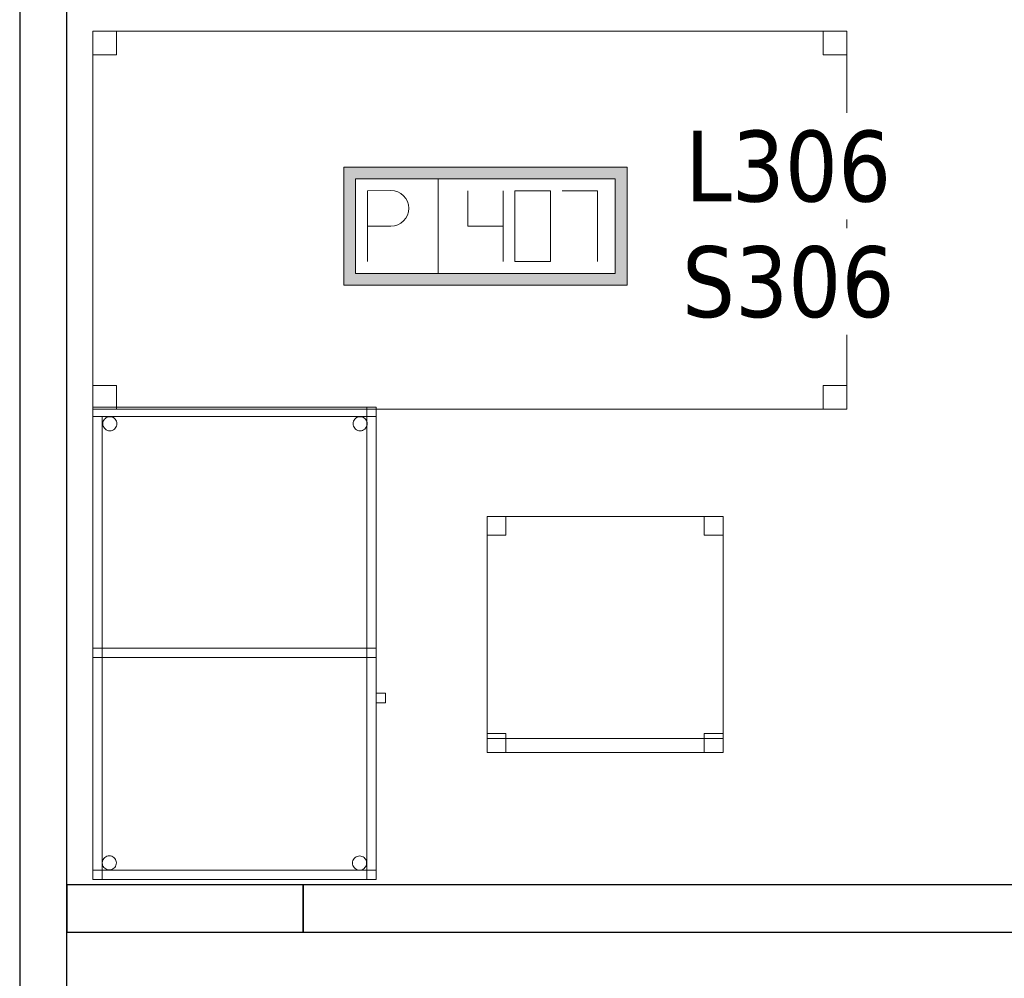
# Model space of a CAD drawing. Header units: metres. Extents: x 397.7 to 427.5, y 12.7 to 28.4.
# Tile 120 of 133: x 421.3 to 423.4, y 18.5 to 20.5. Entities that reach past the tile are written whole.
import ezdxf

# ---------------------------------------------------------------- set-up
doc = ezdxf.new("R2010")
doc.units = ezdxf.units.M
for name, color, linetype, lineweight in [('02_MOBILIARIO', 7, 'Continuous', 18), ('A-DETL-____-MBND', 7, 'Continuous', 18), ('A-WALL-____-MCUT', 7, 'Continuous', 25), ('A-WALL-____-OTLN', 7, 'Continuous', 25), ('E-ELEC-FIXT-IDEN', 7, 'Continuous', 30)]:
    doc.layers.add(name, color=color, linetype=linetype, lineweight=lineweight)
doc.styles.add('Tahoma_3', font='tahoma.ttf', dxfattribs={"height": 0.15})

# ---------------------------------------------------------------- blocks, each defined once
blk = doc.blocks.new('Family - Taula 100X60_P3-156183-06_ELEC_P3')
at = {"layer": 'A-DETL-____-MBND', "color": 253, "true_color": 0xaaaaaa}
for p, q in [((0.6, 1), (0, 1)), ((0, 1), (0.6, 1)), ((0, 1), (0, 0)), ((0, 0), (0, 1)), ((0, 1), (0.58, 1)), ((0, 0), (0, 1)), ((0.58, 1), (0, 1)), ((0, 1), (0, 0)), ((0, 0.98), (0, 1)), ((0, 1), (0, 0.98)), ((0, 1), (0.6, 1)), ((0.6, 1), (0, 1)), ((0.6, 1), (0, 1)), ((0, 1), (0.6, 1)), ((0, 1), (0, 0)), ((0, 0), (0, 1)), ((0.6, 0.98), (0, 0.98)), ((0, 0.98), (0.6, 0.98)), ((0, 0.98), (0.02, 0.98)), ((0.02, 0.98), (0, 0.98)), ((0, 0), (0, 0.98)), ((0, 0.98), (0, 0)), ((0.02, 0.98), (0.02, 0)), ((0.02, 0), (0.02, 0.98)), ((0.0336, 0.9797), (0.0362, 0.9799)), ((0.0362, 0.9799), (0.0336, 0.9797)), ((0.0362, 0.9799), (0.0388, 0.9797)), ((0.0388, 0.9797), (0.0362, 0.9799)), ((0.5636, 0.9797), (0.5662, 0.9799)), ((0.5662, 0.9799), (0.5636, 0.9797)), ((0.5662, 0.9799), (0.5688, 0.9797)), ((0.5688, 0.9797), (0.5662, 0.9799)), ((0.58, 1), (0.58, 0)), ((0.58, 0), (0.58, 1)), ((0.6, 0), (0.6, 1)), ((0.6, 1), (0.6, 0)), ((0.6, 1), (0.6, 0.98)), ((0.6, 1), (0.6, 0.98)), ((0.6, 0), (0.6, 1)), ((0.6, 1), (0.6, 0)), ((0.0212, 0.965), (0.0215, 0.9676)), ((0.0215, 0.9676), (0.0212, 0.965)), ((0.0215, 0.9624), (0.0212, 0.965)), ((0.0212, 0.965), (0.0215, 0.9624)), ((0.0215, 0.9676), (0.0221, 0.9701)), ((0.0221, 0.9701), (0.0215, 0.9676)), ((0.0221, 0.9599), (0.0215, 0.9624)), ((0.0215, 0.9624), (0.0221, 0.9599)), ((0.0221, 0.9701), (0.0232, 0.9725)), ((0.0232, 0.9725), (0.0221, 0.9701)), ((0.0232, 0.9575), (0.0221, 0.9599)), ((0.0221, 0.9599), (0.0232, 0.9575)), ((0.0232, 0.9725), (0.0247, 0.9746)), ((0.0247, 0.9746), (0.0232, 0.9725)), ((0.0247, 0.9746), (0.0266, 0.9764)), ((0.0266, 0.9764), (0.0247, 0.9746)), ((0.0266, 0.9764), (0.0287, 0.9779)), ((0.0287, 0.9779), (0.0266, 0.9764)), ((0.0287, 0.9779), (0.0311, 0.979)), ((0.0311, 0.979), (0.0287, 0.9779)), ((0.0311, 0.979), (0.0336, 0.9797)), ((0.0336, 0.9797), (0.0311, 0.979)), ((0.0388, 0.9797), (0.0413, 0.979)), ((0.0413, 0.979), (0.0388, 0.9797)), ((0.0413, 0.979), (0.0436, 0.9779)), ((0.0436, 0.9779), (0.0413, 0.979)), ((0.0436, 0.9779), (0.0458, 0.9764)), ((0.0458, 0.9764), (0.0436, 0.9779)), ((0.0458, 0.9764), (0.0476, 0.9746)), ((0.0476, 0.9746), (0.0458, 0.9764)), ((0.0476, 0.9746), (0.0491, 0.9725)), ((0.0491, 0.9725), (0.0476, 0.9746)), ((0.0491, 0.9725), (0.0502, 0.9701)), ((0.0502, 0.9701), (0.0491, 0.9725)), ((0.0502, 0.9599), (0.0491, 0.9575)), ((0.0491, 0.9575), (0.0502, 0.9599)), ((0.0502, 0.9701), (0.0509, 0.9676)), ((0.0509, 0.9676), (0.0502, 0.9701)), ((0.0509, 0.9624), (0.0502, 0.9599)), ((0.0502, 0.9599), (0.0509, 0.9624)), ((0.0509, 0.9676), (0.0511, 0.965)), ((0.0511, 0.965), (0.0509, 0.9676)), ((0.0511, 0.965), (0.0509, 0.9624)), ((0.0509, 0.9624), (0.0511, 0.965)), ((0.5512, 0.965), (0.5515, 0.9676)), ((0.5515, 0.9676), (0.5512, 0.965)), ((0.5515, 0.9624), (0.5512, 0.965)), ((0.5512, 0.965), (0.5515, 0.9624)), ((0.5515, 0.9676), (0.5521, 0.9701)), ((0.5521, 0.9701), (0.5515, 0.9676)), ((0.5521, 0.9599), (0.5515, 0.9624)), ((0.5515, 0.9624), (0.5521, 0.9599)), ((0.5521, 0.9701), (0.5532, 0.9725)), ((0.5532, 0.9725), (0.5521, 0.9701)), ((0.5532, 0.9575), (0.5521, 0.9599)), ((0.5521, 0.9599), (0.5532, 0.9575)), ((0.5532, 0.9725), (0.5547, 0.9746)), ((0.5547, 0.9746), (0.5532, 0.9725)), ((0.5547, 0.9746), (0.5566, 0.9764)), ((0.5566, 0.9764), (0.5547, 0.9746)), ((0.5566, 0.9764), (0.5587, 0.9779)), ((0.5587, 0.9779), (0.5566, 0.9764)), ((0.5587, 0.9779), (0.5611, 0.979)), ((0.5611, 0.979), (0.5587, 0.9779)), ((0.5611, 0.979), (0.5636, 0.9797)), ((0.5636, 0.9797), (0.5611, 0.979)), ((0.5688, 0.9797), (0.5713, 0.979)), ((0.5713, 0.979), (0.5688, 0.9797)), ((0.5713, 0.979), (0.5736, 0.9779)), ((0.5736, 0.9779), (0.5713, 0.979)), ((0.5736, 0.9779), (0.5758, 0.9764)), ((0.5758, 0.9764), (0.5736, 0.9779)), ((0.5758, 0.9764), (0.5776, 0.9746)), ((0.5776, 0.9746), (0.5758, 0.9764)), ((0.5776, 0.9746), (0.5791, 0.9725)), ((0.5791, 0.9725), (0.5776, 0.9746)), ((0.5791, 0.9725), (0.5802, 0.9701)), ((0.5802, 0.9701), (0.5791, 0.9725)), ((0.5802, 0.9599), (0.5791, 0.9575)), ((0.5791, 0.9575), (0.5802, 0.9599)), ((0.5802, 0.9701), (0.5809, 0.9676)), ((0.5809, 0.9676), (0.5802, 0.9701)), ((0.5809, 0.9624), (0.5802, 0.9599)), ((0.5802, 0.9599), (0.5809, 0.9624)), ((0.5809, 0.9676), (0.5811, 0.965)), ((0.5811, 0.965), (0.5809, 0.9676)), ((0.5811, 0.965), (0.5809, 0.9624)), ((0.5809, 0.9624), (0.5811, 0.965)), ((0.0247, 0.9554), (0.0232, 0.9575)), ((0.0232, 0.9575), (0.0247, 0.9554)), ((0.0266, 0.9536), (0.0247, 0.9554)), ((0.0247, 0.9554), (0.0266, 0.9536)), ((0.0287, 0.9521), (0.0266, 0.9536)), ((0.0266, 0.9536), (0.0287, 0.9521)), ((0.0311, 0.951), (0.0287, 0.9521)), ((0.0287, 0.9521), (0.0311, 0.951)), ((0.0336, 0.9503), (0.0311, 0.951)), ((0.0311, 0.951), (0.0336, 0.9503)), ((0.0362, 0.9501), (0.0336, 0.9503)), ((0.0336, 0.9503), (0.0362, 0.9501)), ((0.0388, 0.9503), (0.0362, 0.9501)), ((0.0362, 0.9501), (0.0388, 0.9503)), ((0.0413, 0.951), (0.0388, 0.9503)), ((0.0388, 0.9503), (0.0413, 0.951)), ((0.0436, 0.9521), (0.0413, 0.951)), ((0.0413, 0.951), (0.0436, 0.9521)), ((0.0458, 0.9536), (0.0436, 0.9521)), ((0.0436, 0.9521), (0.0458, 0.9536)), ((0.0476, 0.9554), (0.0458, 0.9536)), ((0.0458, 0.9536), (0.0476, 0.9554)), ((0.0491, 0.9575), (0.0476, 0.9554)), ((0.0476, 0.9554), (0.0491, 0.9575)), ((0.5547, 0.9554), (0.5532, 0.9575)), ((0.5532, 0.9575), (0.5547, 0.9554)), ((0.5566, 0.9536), (0.5547, 0.9554)), ((0.5547, 0.9554), (0.5566, 0.9536)), ((0.5587, 0.9521), (0.5566, 0.9536)), ((0.5566, 0.9536), (0.5587, 0.9521)), ((0.5611, 0.951), (0.5587, 0.9521)), ((0.5587, 0.9521), (0.5611, 0.951)), ((0.5636, 0.9503), (0.5611, 0.951)), ((0.5611, 0.951), (0.5636, 0.9503)), ((0.5662, 0.9501), (0.5636, 0.9503)), ((0.5636, 0.9503), (0.5662, 0.9501)), ((0.5688, 0.9503), (0.5662, 0.9501)), ((0.5662, 0.9501), (0.5688, 0.9503)), ((0.5713, 0.951), (0.5688, 0.9503)), ((0.5688, 0.9503), (0.5713, 0.951)), ((0.5736, 0.9521), (0.5713, 0.951)), ((0.5713, 0.951), (0.5736, 0.9521)), ((0.5758, 0.9536), (0.5736, 0.9521)), ((0.5736, 0.9521), (0.5758, 0.9536)), ((0.5776, 0.9554), (0.5758, 0.9536)), ((0.5758, 0.9536), (0.5776, 0.9554)), ((0.5791, 0.9575), (0.5776, 0.9554)), ((0.5776, 0.9554), (0.5791, 0.9575)), ((0, 0.47), (0, 0.49)), ((0, 0.49), (0, 0.47)), ((0, 0.49), (0.58, 0.49)), ((0.58, 0.49), (0, 0.49)), ((0, 0.47), (0, 0.49)), ((0, 0.49), (0, 0.47)), ((0, 0.49), (0.6, 0.49)), ((0.6, 0.49), (0, 0.49)), ((0.58, 0.49), (0.6, 0.49)), ((0.6, 0.49), (0.58, 0.49)), ((0.58, 0), (0.58, 0.49)), ((0.58, 0.49), (0.58, 0)), ((0.58, 0.49), (0.58, 0.47)), ((0.58, 0.49), (0.58, 0.47)), ((0.6, 0.49), (0.6, 0)), ((0.6, 0), (0.6, 0.49)), ((0.6, 0.49), (0.6, 0.47)), ((0.6, 0.49), (0.6, 0.47)), ((0.58, 0.47), (0, 0.47)), ((0, 0.47), (0.58, 0.47)), ((0.6, 0.47), (0, 0.47)), ((0, 0.47), (0.6, 0.47)), ((0.6, 0.3744), (0.6, 0.3944)), ((0.6, 0.3944), (0.62, 0.3944)), ((0.62, 0.3944), (0.6, 0.3944)), ((0.6, 0.3944), (0.6, 0.3744)), ((0.62, 0.3944), (0.62, 0.3744)), ((0.62, 0.3744), (0.62, 0.3944)), ((0.62, 0.3744), (0.6, 0.3744)), ((0.6, 0.3744), (0.62, 0.3744)), ((0.0209, 0.0404), (0.022, 0.0428)), ((0.022, 0.0428), (0.0209, 0.0404)), ((0.022, 0.0428), (0.0235, 0.0449)), ((0.0235, 0.0449), (0.022, 0.0428)), ((0.0235, 0.0449), (0.0254, 0.0467)), ((0.0254, 0.0467), (0.0235, 0.0449)), ((0.0254, 0.0467), (0.0275, 0.0482)), ((0.0275, 0.0482), (0.0254, 0.0467)), ((0.0275, 0.0482), (0.0299, 0.0493)), ((0.0299, 0.0493), (0.0275, 0.0482)), ((0.0299, 0.0493), (0.0324, 0.05)), ((0.0324, 0.05), (0.0299, 0.0493)), ((0.0324, 0.05), (0.035, 0.0502)), ((0.035, 0.0502), (0.0324, 0.05)), ((0.035, 0.0502), (0.0376, 0.05)), ((0.0376, 0.05), (0.035, 0.0502)), ((0.0376, 0.05), (0.0401, 0.0493)), ((0.0401, 0.0493), (0.0376, 0.05)), ((0.0401, 0.0493), (0.0424, 0.0482)), ((0.0424, 0.0482), (0.0401, 0.0493)), ((0.0424, 0.0482), (0.0446, 0.0467)), ((0.0446, 0.0467), (0.0424, 0.0482)), ((0.0446, 0.0467), (0.0464, 0.0449)), ((0.0464, 0.0449), (0.0446, 0.0467)), ((0.0464, 0.0449), (0.0479, 0.0428)), ((0.0479, 0.0428), (0.0464, 0.0449)), ((0.0479, 0.0428), (0.049, 0.0404)), ((0.049, 0.0404), (0.0479, 0.0428)), ((0.551, 0.0401), (0.5521, 0.0424)), ((0.5521, 0.0424), (0.551, 0.0401)), ((0.5521, 0.0424), (0.5536, 0.0446)), ((0.5536, 0.0446), (0.5521, 0.0424)), ((0.5536, 0.0446), (0.5554, 0.0464)), ((0.5554, 0.0464), (0.5536, 0.0446)), ((0.5554, 0.0464), (0.5575, 0.0479)), ((0.5575, 0.0479), (0.5554, 0.0464)), ((0.5575, 0.0479), (0.5599, 0.049)), ((0.5599, 0.049), (0.5575, 0.0479)), ((0.5599, 0.049), (0.5624, 0.0497)), ((0.5624, 0.0497), (0.5599, 0.049)), ((0.5624, 0.0497), (0.565, 0.0499)), ((0.565, 0.0499), (0.5624, 0.0497)), ((0.565, 0.0499), (0.5676, 0.0497)), ((0.5676, 0.0497), (0.565, 0.0499)), ((0.5676, 0.0497), (0.5701, 0.049)), ((0.5701, 0.049), (0.5676, 0.0497)), ((0.5701, 0.049), (0.5725, 0.0479)), ((0.5725, 0.0479), (0.5701, 0.049)), ((0.5725, 0.0479), (0.5746, 0.0464)), ((0.5746, 0.0464), (0.5725, 0.0479)), ((0.5746, 0.0464), (0.5764, 0.0446)), ((0.5764, 0.0446), (0.5746, 0.0464)), ((0.5764, 0.0446), (0.5779, 0.0424)), ((0.5779, 0.0424), (0.5764, 0.0446)), ((0.5779, 0.0424), (0.579, 0.0401)), ((0.579, 0.0401), (0.5779, 0.0424)), ((0.02, 0.0353), (0.0203, 0.0379)), ((0.0203, 0.0379), (0.02, 0.0353)), ((0.0203, 0.0327), (0.02, 0.0353)), ((0.02, 0.0353), (0.0203, 0.0327)), ((0.0203, 0.0379), (0.0209, 0.0404)), ((0.0209, 0.0404), (0.0203, 0.0379)), ((0.0209, 0.0302), (0.0203, 0.0327)), ((0.0203, 0.0327), (0.0209, 0.0302)), ((0.022, 0.0278), (0.0209, 0.0302)), ((0.0209, 0.0302), (0.022, 0.0278)), ((0.0235, 0.0257), (0.022, 0.0278)), ((0.022, 0.0278), (0.0235, 0.0257)), ((0.0254, 0.0238), (0.0235, 0.0257)), ((0.0235, 0.0257), (0.0254, 0.0238)), ((0.0275, 0.0224), (0.0254, 0.0238)), ((0.0254, 0.0238), (0.0275, 0.0224)), ((0.0299, 0.0213), (0.0275, 0.0224)), ((0.0275, 0.0224), (0.0299, 0.0213)), ((0.0324, 0.0206), (0.0299, 0.0213)), ((0.0299, 0.0213), (0.0324, 0.0206)), ((0.0401, 0.0213), (0.0376, 0.0206)), ((0.0376, 0.0206), (0.0401, 0.0213)), ((0.0424, 0.0224), (0.0401, 0.0213)), ((0.0401, 0.0213), (0.0424, 0.0224)), ((0.0446, 0.0238), (0.0424, 0.0224)), ((0.0424, 0.0224), (0.0446, 0.0238)), ((0.0464, 0.0257), (0.0446, 0.0238)), ((0.0446, 0.0238), (0.0464, 0.0257)), ((0.0479, 0.0278), (0.0464, 0.0257)), ((0.0464, 0.0257), (0.0479, 0.0278)), ((0.049, 0.0302), (0.0479, 0.0278)), ((0.0479, 0.0278), (0.049, 0.0302)), ((0.049, 0.0404), (0.0497, 0.0379)), ((0.0497, 0.0379), (0.049, 0.0404)), ((0.0497, 0.0327), (0.049, 0.0302)), ((0.049, 0.0302), (0.0497, 0.0327)), ((0.0497, 0.0379), (0.0499, 0.0353)), ((0.0499, 0.0353), (0.0497, 0.0379)), ((0.0499, 0.0353), (0.0497, 0.0327)), ((0.0497, 0.0327), (0.0499, 0.0353)), ((0.5501, 0.035), (0.5503, 0.0375)), ((0.5503, 0.0375), (0.5501, 0.035)), ((0.5503, 0.0324), (0.5501, 0.035)), ((0.5501, 0.035), (0.5503, 0.0324)), ((0.5503, 0.0375), (0.551, 0.0401)), ((0.551, 0.0401), (0.5503, 0.0375)), ((0.551, 0.0298), (0.5503, 0.0324)), ((0.5503, 0.0324), (0.551, 0.0298)), ((0.5521, 0.0275), (0.551, 0.0298)), ((0.551, 0.0298), (0.5521, 0.0275)), ((0.5536, 0.0254), (0.5521, 0.0275)), ((0.5521, 0.0275), (0.5536, 0.0254)), ((0.5554, 0.0235), (0.5536, 0.0254)), ((0.5536, 0.0254), (0.5554, 0.0235)), ((0.5575, 0.022), (0.5554, 0.0235)), ((0.5554, 0.0235), (0.5575, 0.022)), ((0.5599, 0.0209), (0.5575, 0.022)), ((0.5575, 0.022), (0.5599, 0.0209)), ((0.5624, 0.0202), (0.5599, 0.0209)), ((0.5599, 0.0209), (0.5624, 0.0202)), ((0.5701, 0.0209), (0.5676, 0.0202)), ((0.5676, 0.0202), (0.5701, 0.0209)), ((0.5725, 0.022), (0.5701, 0.0209)), ((0.5701, 0.0209), (0.5725, 0.022)), ((0.5746, 0.0235), (0.5725, 0.022)), ((0.5725, 0.022), (0.5746, 0.0235)), ((0.5764, 0.0254), (0.5746, 0.0235)), ((0.5746, 0.0235), (0.5764, 0.0254)), ((0.5779, 0.0275), (0.5764, 0.0254)), ((0.5764, 0.0254), (0.5779, 0.0275)), ((0.579, 0.0298), (0.5779, 0.0275)), ((0.5779, 0.0275), (0.579, 0.0298)), ((0.579, 0.0401), (0.5797, 0.0375)), ((0.5797, 0.0375), (0.579, 0.0401)), ((0.5797, 0.0324), (0.579, 0.0298)), ((0.579, 0.0298), (0.5797, 0.0324)), ((0.5797, 0.0375), (0.5799, 0.035)), ((0.5799, 0.035), (0.5797, 0.0375)), ((0.5799, 0.035), (0.5797, 0.0324)), ((0.5797, 0.0324), (0.5799, 0.035)), ((0, 0), (0, 0.02)), ((0, 0.02), (0, 0)), ((0, 0.02), (0.6, 0.02)), ((0.6, 0.02), (0, 0.02)), ((0, 0), (0.6, 0)), ((0.6, 0), (0, 0)), ((0, 0), (0.6, 0)), ((0.6, 0), (0, 0)), ((0.02, 0), (0, 0)), ((0.6, 0), (0, 0)), ((0, 0), (0.6, 0)), ((0.035, 0.0204), (0.0324, 0.0206)), ((0.0324, 0.0206), (0.035, 0.0204)), ((0.0376, 0.0206), (0.035, 0.0204)), ((0.035, 0.0204), (0.0376, 0.0206)), ((0.565, 0.02), (0.5624, 0.0202)), ((0.5624, 0.0202), (0.565, 0.02)), ((0.5676, 0.0202), (0.565, 0.02)), ((0.565, 0.02), (0.5676, 0.0202)), ((0.6, 0), (0.58, 0)), ((0.6, 0), (0.58, 0)), ((0.6, 0.02), (0.6, 0)), ((0.6, 0.02), (0.6, 0)), ((0.58, 0), (0, 0)), ((0, 0), (0.58, 0)), ((0.02, 0), (0, 0))]:
    blk.add_line(p, q, dxfattribs=at)
blk = doc.blocks.new('Family - Evans P3-156370-06_ELEC_P3')
at = {"layer": 'A-WALL-____-MCUT', "color": 253, "true_color": 0xaaaaaa}
for p, q in [((0.5, 0.1), (0, 0.1)), ((0, 0.1), (0, 0)), ((0.5, 0), (0.5, 0.1)), ((0, 0), (0.5, 0))]:
    blk.add_line(p, q, dxfattribs=at)
at = {"layer": 'A-WALL-____-OTLN', "color": 253, "true_color": 0xaaaaaa}
for p, q in [((0.5, 0.1), (0, 0.1)), ((0, 0.1), (0, 0)), ((0.5, 0), (0.5, 0.1)), ((0, 0), (0.5, 0))]:
    blk.add_line(p, q, dxfattribs=at)
at = {"layer": 'A-WALL-____-OTLN', "color": 253, "lineweight": 18, "true_color": 0xaaaaaa}
blk.add_line((0, 0), (0.5, 0), dxfattribs=at)
blk = doc.blocks.new('Family - Mampara P3-156562-06_ELEC_P3')
at = {"layer": 'A-WALL-____-MCUT', "color": 253, "true_color": 0xaaaaaa}
for p, q in [((7.1949, 0.1), (2.3987, 0.1)), ((2.3987, 0), (7.1949, 0))]:
    blk.add_line(p, q, dxfattribs=at)
at = {"layer": 'A-WALL-____-OTLN', "color": 253, "true_color": 0xaaaaaa}
for p, q in [((10.9988, 0.1), (0, 0.1)), ((0, 0), (10.9988, 0))]:
    blk.add_line(p, q, dxfattribs=at)
at = {"layer": 'A-WALL-____-OTLN', "color": 253, "lineweight": 18, "true_color": 0xaaaaaa}
blk.add_line((0, 0), (10.9988, 0), dxfattribs=at)
blk = doc.blocks.new('Family - Evans P3-156709-06_ELEC_P3')
at = {"layer": 'A-WALL-____-MCUT', "color": 253, "true_color": 0xaaaaaa}
for p, q in [((0, 0.1), (0, 0)), ((3.0071, 0.1), (0, 0.1)), ((0, 0), (2.9864, 0))]:
    blk.add_line(p, q, dxfattribs=at)
at = {"layer": 'A-WALL-____-OTLN', "color": 253, "true_color": 0xaaaaaa}
for p, q in [((0, 0.1), (0, 0)), ((3.0071, 0.1), (0, 0.1)), ((0, 0), (2.9864, 0))]:
    blk.add_line(p, q, dxfattribs=at)
at = {"layer": 'A-WALL-____-OTLN', "color": 253, "lineweight": 18, "true_color": 0xaaaaaa}
blk.add_line((0, 0), (2.9864, 0), dxfattribs=at)
blk = doc.blocks.new('Family - Taula 160X80_P3-156738-06_ELEC_P3')
at = {"layer": 'A-DETL-____-MBND', "color": 253, "true_color": 0xaaaaaa}
for p, q in [((0, 0.7501), (0, 0.8001)), ((0, 0.8001), (0.05, 0.8001)), ((0.05, 0.8001), (0, 0.8001)), ((0, 0.8001), (0, 0.7501)), ((0, 0), (0, 0.8001)), ((0, 0.8001), (1.5969, 0.8001)), ((1.5969, 0.8001), (0, 0.8001)), ((0, 0.8001), (0, 0)), ((0.05, 0.8001), (0.05, 0.7501)), ((0.05, 0.7501), (0.05, 0.8001)), ((1.5469, 0.7501), (1.5469, 0.8001)), ((1.5469, 0.8001), (1.5969, 0.8001)), ((1.5969, 0.8001), (1.5469, 0.8001)), ((1.5469, 0.8001), (1.5469, 0.7501)), ((1.5969, 0.8001), (1.5969, 0)), ((1.5969, 0), (1.5969, 0.8001)), ((1.5969, 0.8001), (1.5969, 0.7501)), ((1.5969, 0.7501), (1.5969, 0.8001)), ((0.05, 0.7501), (0, 0.7501)), ((0, 0.7501), (0.05, 0.7501)), ((1.5969, 0.7501), (1.5469, 0.7501)), ((1.5469, 0.7501), (1.5969, 0.7501)), ((0, 0), (0, 0.05)), ((0, 0.05), (0.05, 0.05)), ((0.05, 0.05), (0, 0.05)), ((0, 0.05), (0, 0)), ((0.05, 0.05), (0.05, 0)), ((0.05, 0), (0.05, 0.05)), ((1.5469, 0), (1.5469, 0.05)), ((1.5469, 0.05), (1.5969, 0.05)), ((1.5969, 0.05), (1.5469, 0.05)), ((1.5469, 0.05), (1.5469, 0)), ((1.5969, 0.05), (1.5969, 0)), ((1.5969, 0), (1.5969, 0.05)), ((0.05, 0), (0, 0)), ((0, 0), (0.05, 0)), ((1.5969, 0), (0, 0)), ((0, 0), (1.5969, 0)), ((1.5969, 0), (1.5469, 0)), ((1.5469, 0), (1.5969, 0))]:
    blk.add_line(p, q, dxfattribs=at)
blk = doc.blocks.new('Family - Cadira d_Oficina_P3-156823-06_ELEC_P3')
at = {"layer": 'A-DETL-____-MBND', "color": 253, "true_color": 0xaaaaaa}
for p, q in [((0, 0.46), (0, 0.5)), ((0, 0.5), (0.04, 0.5)), ((0.04, 0.5), (0, 0.5)), ((0, 0.5), (0, 0.46)), ((0, 0.5), (0.5, 0.5)), ((0, 0), (0, 0.5)), ((0.5, 0.5), (0, 0.5)), ((0, 0.5), (0, 0)), ((0.04, 0.5), (0.04, 0.46)), ((0.04, 0.46), (0.04, 0.5)), ((0.46, 0.46), (0.46, 0.5)), ((0.46, 0.5), (0.5, 0.5)), ((0.5, 0.5), (0.46, 0.5)), ((0.46, 0.5), (0.46, 0.46)), ((0.5, 0.5), (0.5, 0.46)), ((0.5, 0.46), (0.5, 0.5)), ((0.5, 0.5), (0.5, 0)), ((0.5, 0), (0.5, 0.5)), ((0.04, 0.46), (0, 0.46)), ((0, 0.46), (0.04, 0.46)), ((0.5, 0.46), (0.46, 0.46)), ((0.46, 0.46), (0.5, 0.46)), ((0, 0), (0, 0.04)), ((0, 0.04), (0.04, 0.04)), ((0.04, 0.04), (0, 0.04)), ((0, 0.04), (0, 0)), ((0, 0), (0, 0.03)), ((0, 0.03), (0.5, 0.03)), ((0.5, 0.03), (0, 0.03)), ((0, 0.03), (0, 0)), ((0.04, 0.04), (0.04, 0)), ((0.04, 0), (0.04, 0.04)), ((0.46, 0), (0.46, 0.04)), ((0.46, 0.04), (0.5, 0.04)), ((0.5, 0.04), (0.46, 0.04)), ((0.46, 0.04), (0.46, 0)), ((0.5, 0.04), (0.5, 0)), ((0.5, 0), (0.5, 0.04)), ((0.5, 0.03), (0.5, 0)), ((0.5, 0), (0.5, 0.03)), ((0.5, 0), (0, 0)), ((0, 0), (0.5, 0)), ((0.04, 0), (0, 0)), ((0, 0), (0.04, 0)), ((0, 0), (0.5, 0)), ((0.46, 0), (0.5, 0)), ((0.5, 0), (0, 0)), ((0.5, 0), (0.46, 0))]:
    blk.add_line(p, q, dxfattribs=at)
blk = doc.blocks.new('LONDR55-XX_ZZ-ARQ-CAA-M3D-Londres55_ifc-1-06_ELEC_P3')
at = {"layer": '02_MOBILIARIO', "color": 253, "lineweight": 18, "true_color": 0xaaaaaa}
for name, p in [('Family - Taula 160X80_P3-156738-06_ELEC_P3', (421.4206, 19.7128)), ('Family - Taula 100X60_P3-156183-06_ELEC_P3', (421.4206, 18.7169)), ('Family - Cadira d_Oficina_P3-156823-06_ELEC_P3', (422.2555, 18.9858))]:
    blk.add_blockref(name, p, dxfattribs=at)
at = {"layer": 'A-WALL-____-OTLN', "color": 253, "lineweight": 18, "true_color": 0xaaaaaa, "rotation": 270}
blk.add_blockref('Family - Mampara P3-156562-06_ELEC_P3', (421.2659, 24.1095), dxfattribs=at)
at = {"layer": 'A-WALL-____-OTLN', "color": 253, "lineweight": 18, "true_color": 0xaaaaaa}
for name, p in [('Family - Evans P3-156370-06_ELEC_P3', (421.3659, 18.6056)), ('Family - Evans P3-156709-06_ELEC_P3', (421.8659, 18.6056))]:
    blk.add_blockref(name, p, dxfattribs=at)
blk = doc.blocks.new('ZYR_05_02_05 PT 4COL Terra - 07 PT Terra _4SC-2SAI-2VD_-V1-06_ELEC_P3')
at = {"layer": 'A-DETL-____-MBND', "true_color": 0x3c0aff}
h = blk.add_hatch(color=180, dxfattribs=at)
h.paths.add_polyline_path([(-0.3585, -0.125), (0.2415, -0.125), (0.2415, 0.125), (-0.3585, 0.125)])
h.paths.add_polyline_path([(-0.3335, -0.1), (-0.3335, 0.1), (0.2165, 0.1), (0.2165, -0.1)])
at = {"layer": 'A-DETL-____-MBND', "color": 180, "true_color": 0x3c0aff}
for p, q in [((0.2415, 0.125), (-0.3585, 0.125)), ((-0.3585, 0.125), (-0.3585, -0.125)), ((-0.3585, 0.125), (0.2415, 0.125)), ((-0.3585, 0.125), (-0.3585, -0.125)), ((0.2415, -0.125), (0.2415, 0.125)), ((0.2415, 0.125), (0.2415, -0.125)), ((-0.3335, -0.1), (-0.3335, 0.1)), ((-0.3335, 0.1), (0.2165, 0.1)), ((-0.3335, 0.1), (0.2165, 0.1)), ((-0.3335, -0.1), (-0.3335, 0.1)), ((-0.1585, 0.1), (-0.1585, -0.1)), ((0.2165, 0.1), (0.2165, -0.1)), ((0.2165, 0.1), (0.2165, -0.1)), ((-0.3085, 0.075), (-0.2585, 0.0754)), ((-0.3085, 0.075), (-0.3085, -0.075)), ((-0.096, 0.075), (-0.096, 0)), ((-0.021, 0.075), (-0.021, -0.075)), ((0.079, 0.075), (0.004, 0.075)), ((0.004, 0.075), (0.004, -0.075)), ((0.079, -0.075), (0.079, 0.075)), ((0.104, 0.075), (0.179, 0.075)), ((0.179, 0.075), (0.179, -0.075)), ((-0.3085, 0), (-0.2585, 0)), ((-0.096, 0), (-0.021, 0)), ((0.004, -0.075), (0.079, -0.075)), ((0.2165, -0.1), (-0.3335, -0.1)), ((0.2165, -0.1), (-0.3335, -0.1)), ((-0.3585, -0.125), (0.2415, -0.125)), ((0.2415, -0.125), (-0.3585, -0.125))]:
    blk.add_line(p, q, dxfattribs=at)
blk.add_arc((-0.2585, 0.0377), 0.0377, 270, 90, dxfattribs=at)

msp = doc.modelspace()

# ---------------------------------------------------------------- block references
at = {"lineweight": 5}
msp.add_blockref('LONDR55-XX_ZZ-ARQ-CAA-M3D-Londres55_ifc-1-06_ELEC_P3', (0, 0), dxfattribs=at)
at = {"layer": 'A-DETL-____-MBND', "color": 180, "true_color": 0x3c0aff}
msp.add_blockref('ZYR_05_02_05 PT 4COL Terra - 07 PT Terra _4SC-2SAI-2VD_-V1-06_ELEC_P3', (422.3106, 20.1002), dxfattribs=at)

# ---------------------------------------------------------------- next in the draw order: texts
at = {"layer": 'E-ELEC-FIXT-IDEN', "char_height": 0.15, "attachment_point": 1, "style": 'Tahoma_3', "bg_fill": 3, "box_fill_scale": 1.25, "bg_fill_color": 256, "bg_fill_true_color": 13158600, "bg_fill_transparency": 0}
for s, insert, width in [('L306', (422.6749, 20.3024), 0.517088), ('S306', (422.6683, 20.0577), 0.533122)]:
    msp.add_mtext(s, dxfattribs=dict(at, insert=insert, width=width))

doc.saveas('drawing.dxf')
